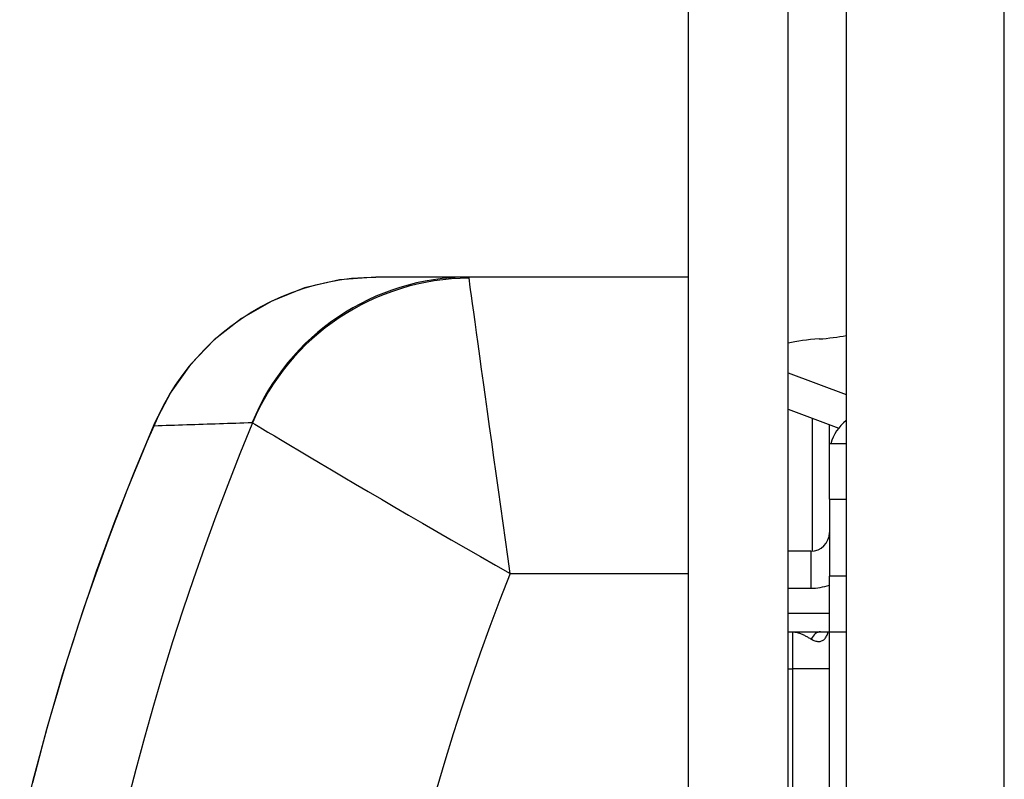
# Model space of a CAD drawing. Header units: inches. Extents: x 5.1 to 81, y 4.4 to 51.
# Tile 20 of 56: x 5.114 to 5.637, y 32.88 to 33.284. Entities that reach past the tile are written whole.
import ezdxf

# ---------------------------------------------------------------- set-up
doc = ezdxf.new("R2010")
doc.units = ezdxf.units.IN
doc.header["$MEASUREMENT"] = 0
doc.layers.add('Visible Edges(ANSI)', color=7, linetype='Continuous', lineweight=25)
doc.layers.add('Visible Tangent Edges(ANSI)', color=7, linetype='Continuous', lineweight=25)

msp = doc.modelspace()

# ---------------------------------------------------------------- linework, layer by layer
at = {"layer": 'Visible Edges(ANSI)'}
for p, q in [((5.552932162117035, 35.43810545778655), (5.552932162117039, 19.60610545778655)), ((5.46899429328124, 35.37610545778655), (5.46899429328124, 19.66810545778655)), ((5.521994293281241, 19.66810545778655), (5.521994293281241, 35.37610545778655)), ((5.352281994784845, 33.14710544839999), (5.303042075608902, 33.14710544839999)), ((5.468994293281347, 33.14710545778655), (5.352281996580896, 33.14710545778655)), ((5.521994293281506, 33.09629147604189), (5.552932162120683, 33.08477100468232)), ((5.52199429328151, 33.07689690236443), (5.548938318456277, 33.0668636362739)), ((5.535084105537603, 33.00148042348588), (5.535084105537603, 33.07202259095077)), ((5.552932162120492, 33.05856215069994), (5.54399429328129, 33.05856215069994)), ((5.543994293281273, 33.02903459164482), (5.54399429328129, 33.05856215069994)), ((5.543994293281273, 33.02903459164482), (5.543994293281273, 32.98808970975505)), ((5.534151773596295, 33.00143616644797), (5.521994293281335, 33.00143616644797)), ((5.54399429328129, 32.95856215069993), (5.543994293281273, 32.98808970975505)), ((5.52199429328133, 32.95856215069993), (5.543994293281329, 32.95856215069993)), ((5.543994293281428, 32.93887711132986), (5.543994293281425, 32.95856215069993)), ((5.54399429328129, 32.95856215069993), (5.552932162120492, 32.95856215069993)), ((5.543994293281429, 32.91580624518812), (5.543994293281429, 32.93887711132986)), ((5.543994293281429, 32.79769600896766), (5.543994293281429, 32.91580624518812))]:
    msp.add_line(p, q, dxfattribs=at)
at = {"layer": 'Visible Edges(ANSI)', "flags": 128}
for points in [[(5.303042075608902, 33.14710544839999), (5.283752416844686, 33.14561678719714), (5.265114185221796, 33.14128498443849), (5.247651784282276, 33.1343721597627), (5.231527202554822, 33.12508880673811), (5.21711142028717, 33.11377711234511), (5.204548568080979, 33.10065770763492), (5.193997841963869, 33.08595572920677), (5.185613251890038, 33.06987181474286)], [(5.185613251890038, 33.06987181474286), (5.174751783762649, 33.04401729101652), (5.164345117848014, 33.01758206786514), (5.15444358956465, 32.99063532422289), (5.145093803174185, 32.96325417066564), (5.136321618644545, 32.93546869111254), (5.128146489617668, 32.90729409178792), (5.120606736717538, 32.87882008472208), (5.113735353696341, 32.85014755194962)]]:
    msp.add_lwpolyline(points, dxfattribs=at)
at = {"layer": 'Visible Edges(ANSI)'}
msp.add_arc((5.534151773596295, 33.01127868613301), 0.0098425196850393, 270, 0, dxfattribs=at)
for centre, major_axis, ratio, start_param, end_param in [((5.548325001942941, 33.10434039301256), (-0.0393700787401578, -6.7e-15), 0.2588190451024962, 4.965069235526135, 5.444982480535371), ((5.528639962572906, 33.12407271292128), (0.0393700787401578, 7.3e-15), 0.2588190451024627, 4.96506923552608, 5.377341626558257), ((5.568010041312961, 33.05276556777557), (-0.0240157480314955, 5.51e-14), 0.9659258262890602, 5.391154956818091, 6.030628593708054)]:
    msp.add_ellipse(centre, major_axis=major_axis, ratio=ratio, start_param=start_param, end_param=end_param, dxfattribs=at)
at = {"layer": 'Visible Tangent Edges(ANSI)'}
for p, q in [((5.636932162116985, 19.60610545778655), (5.636932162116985, 35.43810545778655)), ((5.543994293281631, 33.05856215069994), (5.543994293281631, 33.06870466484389)), ((5.543994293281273, 33.02903459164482), (5.552932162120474, 33.02903459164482)), ((5.534151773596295, 33.00143616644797), (5.534151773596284, 32.98175112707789)), ((5.374306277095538, 32.98962514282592), (5.468994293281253, 32.98962514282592)), ((5.552932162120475, 32.98808970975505), (5.543994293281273, 32.98808970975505)), ((5.521994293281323, 32.98175112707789), (5.534151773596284, 32.98175112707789)), ((5.543994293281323, 32.96840467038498), (5.521994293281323, 32.96840467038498)), ((5.524309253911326, 32.95856215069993), (5.524309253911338, 32.93887711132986)), ((5.521994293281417, 32.93887711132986), (5.524309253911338, 32.93887711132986)), ((5.543994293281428, 32.93887711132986), (5.524309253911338, 32.93887711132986)), ((5.524309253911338, 32.93887711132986), (5.524309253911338, 32.71292343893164))]:
    msp.add_line(p, q, dxfattribs=at)
at = {"layer": 'Visible Tangent Edges(ANSI)', "flags": 128}
for points in [[(5.18513270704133, 33.06812966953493), (5.187599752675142, 33.07369209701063), (5.190333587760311, 33.07913447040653), (5.193327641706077, 33.08444571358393), (5.196575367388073, 33.08961484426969), (5.200070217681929, 33.09463083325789), (5.203805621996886, 33.0994826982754), (5.207775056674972, 33.10415945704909), (5.211971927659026, 33.10865008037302), (5.216391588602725, 33.11294485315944), (5.221037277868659, 33.11704058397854), (5.225898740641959, 33.12092629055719), (5.230963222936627, 33.12458916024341), (5.236218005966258, 33.12801656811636), (5.241650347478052, 33.13119584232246), (5.247247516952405, 33.13411426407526), (5.252996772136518, 33.13675916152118), (5.258889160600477, 33.13912110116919), (5.264918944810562, 33.14119599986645), (5.271072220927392, 33.14297456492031), (5.277334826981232, 33.14444736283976), (5.283692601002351, 33.14560500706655), (5.290119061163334, 33.14643707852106), (5.296578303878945, 33.14693799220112), (5.303042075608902, 33.14710544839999)], [(5.352498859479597, 33.14650621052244), (5.352491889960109, 33.14655511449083), (5.352484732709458, 33.14660195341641), (5.352477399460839, 33.14664668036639), (5.352469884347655, 33.14668938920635), (5.352462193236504, 33.1467299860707), (5.352454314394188, 33.14676847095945), (5.352446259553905, 33.14680489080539), (5.352438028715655, 33.14683924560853), (5.35242961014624, 33.14687148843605), (5.35242101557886, 33.14690166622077), (5.352412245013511, 33.14692977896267), (5.352403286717, 33.14695577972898), (5.352394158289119, 33.14697971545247), (5.352384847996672, 33.14700153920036), (5.352375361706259, 33.14702129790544), (5.352365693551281, 33.1470389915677), (5.352355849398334, 33.14705457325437), (5.352345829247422, 33.14706808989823), (5.352335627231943, 33.14707949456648), (5.352325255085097, 33.14708883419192), (5.352314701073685, 33.14709610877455), (5.352303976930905, 33.14710131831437), (5.352293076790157, 33.14710441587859), (5.352281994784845, 33.14710544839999)], [(5.37430627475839, 32.98962514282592), (5.373056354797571, 32.99853965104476), (5.371806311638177, 33.00746439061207), (5.370560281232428, 33.01636984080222), (5.369323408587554, 33.02521915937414), (5.368100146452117, 33.03398015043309), (5.366893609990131, 33.04263009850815), (5.365706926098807, 33.0511462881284), (5.364543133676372, 33.05950642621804), (5.363403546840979, 33.06770084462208), (5.362291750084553, 33.07570307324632), (5.361212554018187, 33.08347767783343), (5.360170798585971, 33.09098903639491), (5.359171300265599, 33.09820157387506), (5.358218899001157, 33.10507980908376), (5.357318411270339, 33.11158816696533), (5.356475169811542, 33.11768736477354), (5.355696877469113, 33.12332037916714), (5.354988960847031, 33.12844717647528), (5.354356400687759, 33.1330307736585), (5.353804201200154, 33.1370341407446), (5.353337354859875, 33.14042034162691), (5.352960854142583, 33.14315239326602), (5.352679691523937, 33.14519335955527), (5.352498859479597, 33.14650621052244)], [(5.120769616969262, 32.87854083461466), (5.123189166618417, 32.88798397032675), (5.125680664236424, 32.89740195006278), (5.128242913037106, 32.90679101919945), (5.130874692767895, 32.91614744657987), (5.133574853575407, 32.92546750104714), (5.136342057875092, 32.93474738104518), (5.139174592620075, 32.94398398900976), (5.142071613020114, 32.95317657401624), (5.145032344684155, 32.96232457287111), (5.148056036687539, 32.97142737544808), (5.151141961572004, 32.98048446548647), (5.15428936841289, 32.98949527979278), (5.157497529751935, 32.9984592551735), (5.160765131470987, 33.00737432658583), (5.164089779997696, 33.01623575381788), (5.167469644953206, 33.02504076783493), (5.170902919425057, 33.03378678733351), (5.174387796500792, 33.04247118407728), (5.177922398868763, 33.05109137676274), (5.181504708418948, 33.05964501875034), (5.18513270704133, 33.06812966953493)], [(5.18513270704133, 33.06812966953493), (5.187297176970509, 33.06819734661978), (5.189462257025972, 33.06826516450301), (5.191627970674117, 33.06833326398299), (5.193794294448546, 33.06840150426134), (5.195961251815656, 33.06846997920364), (5.198128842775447, 33.06853864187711), (5.200297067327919, 33.06860753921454), (5.202465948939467, 33.06867657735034), (5.204635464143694, 33.06874585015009), (5.206805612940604, 33.0688153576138), (5.208976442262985, 33.06888505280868), (5.211147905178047, 33.06895493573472), (5.213320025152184, 33.06902505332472), (5.215492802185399, 33.06909540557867), (5.217666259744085, 33.06916589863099), (5.219840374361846, 33.06923667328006), (5.22201516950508, 33.06930763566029), (5.224190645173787, 33.0693787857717), (5.226366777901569, 33.06945017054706), (5.228543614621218, 33.06952178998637), (5.230721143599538, 33.06959359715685), (5.232899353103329, 33.06966563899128), (5.23507825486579, 33.06973786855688), (5.237257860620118, 33.06981037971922)], [(5.237257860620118, 33.06981037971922), (5.237269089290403, 33.06981052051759), (5.237280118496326, 33.06981019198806), (5.237290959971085, 33.06980939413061), (5.237301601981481, 33.06980812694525), (5.237312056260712, 33.06980639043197), (5.237322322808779, 33.06980418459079), (5.237332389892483, 33.0698015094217), (5.237342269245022, 33.06979836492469), (5.237351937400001, 33.06979475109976), (5.237361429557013, 33.06979066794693), (5.237370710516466, 33.06978611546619), (5.237379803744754, 33.06978109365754), (5.237388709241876, 33.06977555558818), (5.237397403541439, 33.06976959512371), (5.237405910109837, 33.06976316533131), (5.237414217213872, 33.06975626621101), (5.237422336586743, 33.0697488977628), (5.237430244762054, 33.06974101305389), (5.2374379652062, 33.06973270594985), (5.237445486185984, 33.06972388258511), (5.237452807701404, 33.06971463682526), (5.237459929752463, 33.06970492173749), (5.23746685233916, 33.06969469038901), (5.237473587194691, 33.06968403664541)], [(5.237473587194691, 33.06968403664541), (5.238610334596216, 33.06899797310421), (5.240377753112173, 33.06793194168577), (5.242744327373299, 33.06650612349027), (5.245678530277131, 33.06474084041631), (5.249148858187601, 33.06265632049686), (5.253123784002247, 33.0602729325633), (5.257571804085, 33.05761081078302), (5.262461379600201, 33.0546903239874), (5.267758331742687, 33.05153343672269), (5.273414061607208, 33.04817126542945), (5.279394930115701, 33.04462516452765), (5.285670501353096, 33.04091437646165), (5.292210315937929, 33.03705814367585), (5.298983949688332, 33.0330757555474), (5.305960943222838, 33.02898650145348), (5.313110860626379, 33.02480957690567), (5.320411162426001, 33.02055939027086), (5.327853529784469, 33.01624129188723), (5.335418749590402, 33.01186706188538), (5.343087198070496, 33.00744871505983), (5.350839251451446, 33.0029983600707), (5.358646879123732, 32.99853251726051), (5.366477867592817, 32.9940698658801), (5.37430627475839, 32.98962514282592)], [(5.524309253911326, 32.95856215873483), (5.524740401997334, 32.95855234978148), (5.525171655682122, 32.95852343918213), (5.525602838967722, 32.95847599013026), (5.526033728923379, 32.95841061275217), (5.526464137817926, 32.95832796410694), (5.526893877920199, 32.95822865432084), (5.527322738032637, 32.95811334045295), (5.527750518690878, 32.95798258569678), (5.528177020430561, 32.95783709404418), (5.528602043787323, 32.95767841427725), (5.529025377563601, 32.95750767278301), (5.529446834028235, 32.95732618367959), (5.529866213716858, 32.95713507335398), (5.530283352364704, 32.95693551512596), (5.530698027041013, 32.95672877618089), (5.531110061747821, 32.95651593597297), (5.531519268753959, 32.95629826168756), (5.531925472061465, 32.95607678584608), (5.532328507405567, 32.95585240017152), (5.5327281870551, 32.95562609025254), (5.533124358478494, 32.95539874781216), (5.533516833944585, 32.95517126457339), (5.533905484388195, 32.95494425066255), (5.534290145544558, 32.95471841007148)], [(5.534290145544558, 32.95471841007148), (5.534793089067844, 32.9544379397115), (5.535293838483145, 32.95418957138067), (5.53579084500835, 32.95397447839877), (5.536282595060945, 32.95379374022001), (5.536767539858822, 32.95364843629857), (5.53724414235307, 32.95353969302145), (5.537711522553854, 32.95346863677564), (5.538169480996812, 32.95343620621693), (5.538616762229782, 32.9534432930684), (5.539052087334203, 32.95349078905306), (5.539474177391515, 32.95357953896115), (5.539881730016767, 32.9537103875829), (5.540273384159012, 32.953884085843), (5.540647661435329, 32.95410030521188), (5.54100423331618, 32.95435951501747), (5.541342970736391, 32.95466227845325), (5.54166360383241, 32.95500920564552), (5.541964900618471, 32.95539978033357), (5.54224554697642, 32.95583268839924), (5.542504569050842, 32.95630609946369), (5.542741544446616, 32.95681766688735), (5.542956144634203, 32.95736485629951), (5.543148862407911, 32.95794747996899), (5.543320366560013, 32.95856412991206)]]:
    msp.add_lwpolyline(points, dxfattribs=at)
at = {"layer": 'Visible Tangent Edges(ANSI)'}
for centre, radius, start, end in [((6.557861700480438, 32.52210545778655), 1.429428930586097, 157.4757106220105, 202.5242893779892), ((6.557861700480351, 32.52210545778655), 1.272547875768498, 158.4453396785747, 201.5546603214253), ((5.534151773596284, 33.01127868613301), 0.0295275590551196, 270, 289.4712206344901)]:
    msp.add_arc(centre, radius, start, end, dxfattribs=at)
for centre, major_axis, ratio, start_param, end_param in [((5.352281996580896, 33.02210545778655), (0, 0.125), 0.9955445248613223, 1.060147e-10, 1.179227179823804), ((5.352498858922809, 33.02198186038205), (-0.1039484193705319, -0.0694242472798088), 0.9945112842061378, 4.126091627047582, 5.298686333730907), ((5.239797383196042, 33.04638594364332), (-0.0541841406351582, 0.0234858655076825), 0.3284054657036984, 6.2138e-12, 0.0924049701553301), ((5.568010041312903, 33.04067436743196), (-0.0240157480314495, 8.343e-13), 0.9659258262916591, 5.39115495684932, 5.402601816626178), ((5.539280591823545, 32.9487196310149), (-1e-16, 0.0098425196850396), 0.6395386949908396, 0, 0.9153972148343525)]:
    msp.add_ellipse(centre, major_axis=major_axis, ratio=ratio, start_param=start_param, end_param=end_param, dxfattribs=at)

doc.saveas('drawing.dxf')
